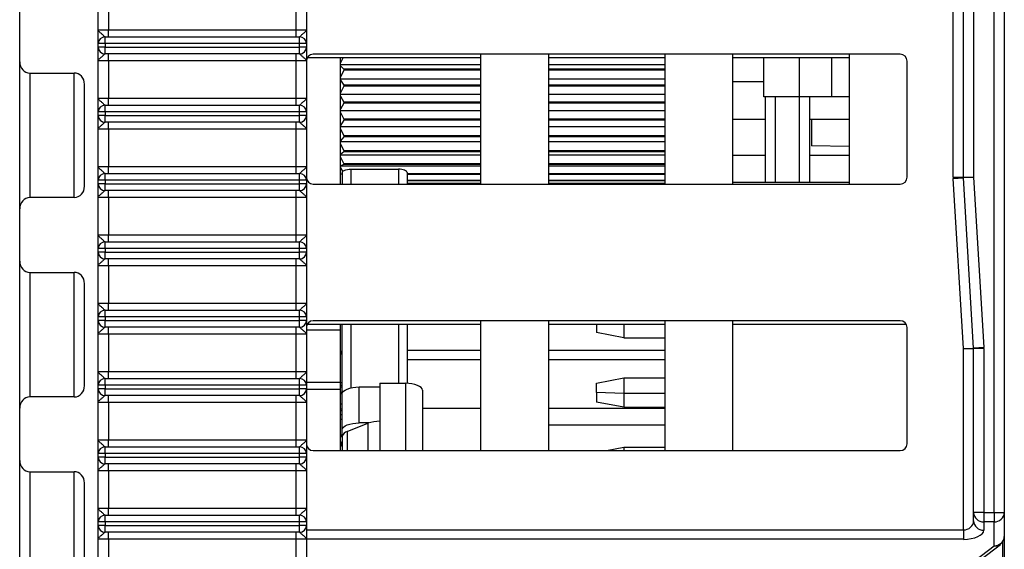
# Model space of a CAD drawing. Header units: millimetres. Extents: x 0 to 594, y 0 to 420.
# Tile 42 of 94: x 193 to 222, y 324 to 340. Entities that reach past the tile are written whole.
import ezdxf

# ---------------------------------------------------------------- set-up
doc = ezdxf.new("R2010")
doc.units = ezdxf.units.MM

msp = doc.modelspace()

# ---------------------------------------------------------------- linework, layer by layer
at = {"color": 7, "linetype": 'Continuous', "lineweight": 25}
for p, q in [((221.985, 325.122), (221.985, 392.484)), ((222.285, 392.484), (222.285, 325.122)), ((220.785, 334.936), (220.785, 382.775)), ((221.085, 334.936), (221.085, 382.775)), ((221.385, 382.775), (221.385, 334.936)), ((195.735, 339.244), (195.735, 340.344)), ((196.035, 340.344), (196.035, 339.244)), ((201.535, 339.244), (201.535, 340.344)), ((201.835, 340.344), (201.835, 339.244)), ((193.435, 338.313), (193.435, 339.845)), ((195.735, 339.244), (196.035, 339.244)), ((195.935, 338.844), (195.935, 339.044)), ((195.935, 339.044), (201.635, 339.044)), ((196.035, 339.044), (196.035, 339.244)), ((196.035, 339.244), (201.535, 339.244)), ((201.535, 339.044), (201.535, 339.244)), ((201.535, 339.244), (201.835, 339.244)), ((201.635, 338.844), (201.635, 339.044)), ((195.735, 338.744), (195.735, 338.844)), ((195.935, 338.844), (195.735, 338.844)), ((195.935, 338.744), (195.735, 338.744)), ((195.935, 338.844), (195.935, 338.744)), ((201.635, 338.844), (195.935, 338.844)), ((195.935, 338.544), (195.935, 338.744)), ((195.935, 338.744), (201.635, 338.744)), ((201.835, 338.844), (201.635, 338.844)), ((201.635, 338.744), (201.635, 338.844)), ((201.635, 338.544), (201.635, 338.744)), ((201.835, 338.744), (201.635, 338.744)), ((201.835, 338.844), (201.835, 338.744)), ((201.635, 338.544), (195.935, 338.544)), ((196.035, 338.344), (196.035, 338.544)), ((201.535, 338.344), (201.535, 338.544)), ((201.862, 338.434), (206.935, 338.434)), ((219.235, 338.534), (202.035, 338.534)), ((202.911, 338.434), (202.835, 338.279)), ((202.835, 334.734), (202.835, 338.434)), ((206.935, 338.534), (206.935, 334.734)), ((208.935, 334.734), (208.935, 338.534)), ((208.935, 338.434), (212.335, 338.434)), ((212.335, 338.534), (212.335, 334.734)), ((214.335, 334.734), (214.335, 338.534)), ((214.335, 338.434), (217.735, 338.434)), ((215.235, 337.291), (215.235, 338.434)), ((216.283, 337.291), (216.283, 338.434)), ((217.235, 337.291), (217.235, 338.434)), ((217.735, 338.534), (217.735, 334.734)), ((193.435, 334.011), (193.435, 338.313)), ((196.035, 338.344), (195.735, 338.344)), ((195.735, 337.244), (195.735, 338.344)), ((201.535, 338.344), (196.035, 338.344)), ((196.035, 338.344), (196.035, 337.244)), ((201.835, 338.344), (201.535, 338.344)), ((201.535, 337.244), (201.535, 338.344)), ((201.835, 338.344), (201.835, 337.244)), ((206.935, 338.225), (202.835, 338.225)), ((202.835, 338.198), (202.935, 338.095)), ((212.335, 338.225), (208.935, 338.225)), ((219.435, 334.934), (219.435, 338.334)), ((193.735, 337.984), (195.035, 337.984)), ((193.735, 337.984), (193.735, 334.339)), ((195.035, 334.339), (195.035, 337.984)), ((202.935, 338.071), (202.835, 337.863)), ((202.935, 338.095), (202.935, 338.071)), ((206.935, 338.095), (202.935, 338.095)), ((206.935, 338.071), (202.935, 338.071)), ((212.335, 338.095), (208.935, 338.095)), ((212.335, 338.071), (208.935, 338.071)), ((195.335, 334.668), (195.335, 337.656)), ((206.935, 337.808), (202.835, 337.808)), ((202.835, 337.771), (202.935, 337.631)), ((202.935, 337.604), (202.835, 337.403)), ((202.935, 337.631), (202.935, 337.604)), ((206.935, 337.631), (202.935, 337.631)), ((206.935, 337.604), (202.935, 337.604)), ((212.335, 337.808), (208.935, 337.808)), ((212.335, 337.631), (208.935, 337.631)), ((212.335, 337.604), (208.935, 337.604)), ((215.235, 337.727), (214.335, 337.727)), ((206.935, 337.351), (202.835, 337.351)), ((202.835, 337.306), (202.935, 337.135)), ((212.335, 337.351), (208.935, 337.351)), ((217.235, 337.291), (215.235, 337.291)), ((215.285, 334.792), (215.285, 337.291)), ((215.585, 334.792), (215.585, 337.291)), ((216.285, 334.792), (216.285, 337.291)), ((216.585, 334.792), (216.585, 337.291)), ((217.735, 337.291), (217.235, 337.291)), ((195.735, 337.244), (196.035, 337.244)), ((195.935, 336.844), (195.935, 337.044)), ((195.935, 337.044), (201.635, 337.044)), ((196.035, 337.044), (196.035, 337.244)), ((196.035, 337.244), (201.535, 337.244)), ((201.535, 337.044), (201.535, 337.244)), ((201.535, 337.244), (201.835, 337.244)), ((201.635, 336.844), (201.635, 337.044)), ((202.935, 337.107), (202.835, 336.923)), ((202.935, 337.135), (202.935, 337.107)), ((206.935, 337.135), (202.935, 337.135)), ((206.935, 337.107), (202.935, 337.107)), ((212.335, 337.135), (208.935, 337.135)), ((212.335, 337.107), (208.935, 337.107)), ((195.935, 336.844), (195.735, 336.844)), ((195.735, 336.744), (195.735, 336.844)), ((195.935, 336.744), (195.735, 336.744)), ((195.935, 336.844), (195.935, 336.744)), ((201.635, 336.844), (195.935, 336.844)), ((195.935, 336.744), (201.635, 336.744)), ((195.935, 336.544), (195.935, 336.744)), ((201.635, 336.744), (201.635, 336.844)), ((201.835, 336.844), (201.635, 336.844)), ((201.635, 336.544), (201.635, 336.744)), ((201.835, 336.744), (201.635, 336.744)), ((201.835, 336.844), (201.835, 336.744)), ((206.935, 336.875), (202.835, 336.875)), ((202.835, 336.825), (202.935, 336.631)), ((212.335, 336.875), (208.935, 336.875)), ((201.635, 336.544), (195.935, 336.544)), ((196.035, 336.344), (196.035, 336.544)), ((201.535, 336.344), (201.535, 336.544)), ((202.935, 336.604), (202.835, 336.447)), ((206.935, 336.406), (202.835, 336.406)), ((202.935, 336.631), (202.935, 336.604)), ((206.935, 336.631), (202.935, 336.631)), ((206.935, 336.604), (202.935, 336.604)), ((212.335, 336.631), (208.935, 336.631)), ((212.335, 336.604), (208.935, 336.604)), ((212.335, 336.406), (208.935, 336.406)), ((214.335, 336.634), (215.285, 336.634)), ((216.585, 336.634), (217.735, 336.634)), ((216.635, 336.634), (216.635, 335.85)), ((196.035, 336.344), (195.735, 336.344)), ((195.735, 335.244), (195.735, 336.344)), ((201.535, 336.344), (196.035, 336.344)), ((196.035, 336.344), (196.035, 335.244)), ((201.835, 336.344), (201.535, 336.344)), ((201.535, 335.244), (201.535, 336.344)), ((201.835, 336.344), (201.835, 335.244)), ((202.835, 336.352), (202.935, 336.146)), ((202.935, 336.121), (202.835, 335.998)), ((202.935, 336.146), (202.935, 336.121)), ((206.935, 336.146), (202.935, 336.146)), ((206.935, 336.121), (202.935, 336.121)), ((212.335, 336.146), (208.935, 336.146)), ((212.335, 336.121), (208.935, 336.121)), ((206.935, 335.966), (202.835, 335.966)), ((202.835, 335.911), (202.935, 335.704)), ((212.335, 335.966), (208.935, 335.966)), ((217.735, 335.829), (216.635, 335.85)), ((202.935, 335.681), (202.835, 335.599)), ((206.935, 335.577), (202.835, 335.577)), ((206.935, 335.704), (202.935, 335.704)), ((202.935, 335.704), (202.935, 335.681)), ((206.935, 335.681), (202.935, 335.681)), ((212.335, 335.704), (208.935, 335.704)), ((212.335, 335.681), (208.935, 335.681)), ((212.335, 335.577), (208.935, 335.577)), ((214.335, 335.584), (215.285, 335.584)), ((216.585, 335.584), (217.735, 335.584)), ((195.735, 335.244), (196.035, 335.244)), ((196.035, 335.044), (196.035, 335.244)), ((196.035, 335.244), (201.535, 335.244)), ((201.535, 335.044), (201.535, 335.244)), ((201.535, 335.244), (201.835, 335.244)), ((202.835, 335.525), (202.935, 335.326)), ((202.935, 335.307), (202.835, 335.27)), ((206.935, 335.26), (202.835, 335.26)), ((206.935, 335.326), (202.935, 335.326)), ((202.935, 335.326), (202.935, 335.307)), ((206.935, 335.307), (202.935, 335.307)), ((212.335, 335.326), (208.935, 335.326)), ((212.335, 335.307), (208.935, 335.307)), ((212.335, 335.26), (208.935, 335.26)), ((195.935, 334.844), (195.935, 335.044)), ((195.935, 335.044), (201.635, 335.044)), ((201.635, 334.844), (201.635, 335.044)), ((202.835, 335.213), (202.899, 335.097)), ((202.835, 335.03), (202.885, 335.03)), ((202.885, 335.069), (202.885, 334.734)), ((203.135, 335.17), (204.535, 335.17)), ((203.135, 335.17), (203.135, 334.734)), ((204.535, 335.17), (204.535, 334.734)), ((204.785, 335.069), (204.785, 334.734)), ((206.935, 335.032), (204.785, 335.032)), ((206.935, 335.018), (204.785, 335.018)), ((212.335, 335.032), (208.935, 335.032)), ((212.335, 335.018), (208.935, 335.018)), ((195.735, 334.744), (195.735, 334.844)), ((195.935, 334.844), (195.735, 334.844)), ((195.935, 334.744), (195.735, 334.744)), ((195.935, 334.844), (195.935, 334.744)), ((201.635, 334.844), (195.935, 334.844)), ((195.935, 334.544), (195.935, 334.744)), ((195.935, 334.744), (201.635, 334.744)), ((201.835, 334.844), (201.635, 334.844)), ((201.635, 334.744), (201.635, 334.844)), ((201.635, 334.544), (201.635, 334.744)), ((201.835, 334.744), (201.635, 334.744)), ((201.835, 334.844), (201.835, 334.744)), ((202.035, 334.734), (219.235, 334.734)), ((206.935, 334.836), (204.785, 334.836)), ((206.935, 334.828), (204.785, 334.828)), ((206.935, 334.748), (204.785, 334.748)), ((206.935, 334.747), (204.785, 334.747)), ((212.335, 334.836), (208.935, 334.836)), ((212.335, 334.828), (208.935, 334.828)), ((212.335, 334.748), (208.935, 334.748)), ((212.335, 334.747), (208.935, 334.747)), ((214.335, 334.792), (217.735, 334.792)), ((220.785, 334.936), (221.085, 334.936)), ((220.786, 334.9), (221.086, 334.918)), ((221.085, 329.918), (220.786, 334.9)), ((221.085, 334.936), (221.385, 334.936)), ((221.385, 334.936), (221.086, 334.918)), ((221.385, 329.936), (221.086, 334.918)), ((221.385, 334.936), (221.684, 329.954)), ((201.635, 334.544), (195.935, 334.544)), ((196.035, 334.344), (196.035, 334.544)), ((201.535, 334.344), (201.535, 334.544)), ((195.035, 334.339), (193.735, 334.339)), ((196.035, 334.344), (195.735, 334.344)), ((195.735, 333.244), (195.735, 334.344)), ((201.535, 334.344), (196.035, 334.344)), ((196.035, 334.344), (196.035, 333.244)), ((201.835, 334.344), (201.535, 334.344)), ((201.535, 333.244), (201.535, 334.344)), ((201.835, 334.344), (201.835, 333.244)), ((193.435, 332.478), (193.435, 334.011)), ((195.735, 333.244), (196.035, 333.244)), ((196.035, 333.044), (196.035, 333.244)), ((196.035, 333.244), (201.535, 333.244)), ((201.535, 333.044), (201.535, 333.244)), ((201.535, 333.244), (201.835, 333.244)), ((195.935, 332.844), (195.935, 333.044)), ((195.935, 333.044), (201.635, 333.044)), ((201.635, 332.844), (201.635, 333.044)), ((195.935, 332.844), (195.735, 332.844)), ((195.735, 332.744), (195.735, 332.844)), ((195.935, 332.744), (195.735, 332.744)), ((195.935, 332.844), (195.935, 332.744)), ((201.635, 332.844), (195.935, 332.844)), ((195.935, 332.744), (201.635, 332.744)), ((195.935, 332.544), (195.935, 332.744)), ((201.635, 332.744), (201.635, 332.844)), ((201.835, 332.844), (201.635, 332.844)), ((201.835, 332.744), (201.635, 332.744)), ((201.635, 332.544), (201.635, 332.744)), ((201.835, 332.844), (201.835, 332.744)), ((193.435, 328.177), (193.435, 332.478)), ((201.635, 332.544), (195.935, 332.544)), ((196.035, 332.344), (196.035, 332.544)), ((201.535, 332.344), (201.535, 332.544)), ((193.735, 332.15), (195.035, 332.15)), ((193.735, 332.15), (193.735, 328.505)), ((195.035, 328.505), (195.035, 332.15)), ((196.035, 332.344), (195.735, 332.344)), ((195.735, 331.244), (195.735, 332.344)), ((201.535, 332.344), (196.035, 332.344)), ((196.035, 332.344), (196.035, 331.244)), ((201.835, 332.344), (201.535, 332.344)), ((201.535, 331.244), (201.535, 332.344)), ((201.835, 332.344), (201.835, 331.244)), ((195.335, 328.833), (195.335, 331.822)), ((195.735, 331.244), (196.035, 331.244)), ((196.035, 331.044), (196.035, 331.244)), ((196.035, 331.244), (201.535, 331.244)), ((201.535, 331.044), (201.535, 331.244)), ((201.535, 331.244), (201.835, 331.244)), ((195.935, 330.844), (195.935, 331.044)), ((195.935, 331.044), (201.635, 331.044)), ((201.635, 330.844), (201.635, 331.044)), ((195.935, 330.844), (195.735, 330.844)), ((195.735, 330.744), (195.735, 330.844)), ((195.935, 330.744), (195.735, 330.744)), ((195.935, 330.844), (195.935, 330.744)), ((201.635, 330.844), (195.935, 330.844)), ((195.935, 330.744), (201.635, 330.744)), ((195.935, 330.544), (195.935, 330.744)), ((201.635, 330.744), (201.635, 330.844)), ((201.835, 330.844), (201.635, 330.844)), ((201.835, 330.744), (201.635, 330.744)), ((201.635, 330.544), (201.635, 330.744)), ((201.835, 330.844), (201.835, 330.744)), ((201.862, 330.634), (206.935, 330.634)), ((219.235, 330.734), (202.035, 330.734)), ((202.835, 330.468), (202.835, 330.634)), ((202.885, 328.591), (202.885, 330.634)), ((203.135, 330.634), (203.135, 328.767)), ((204.535, 330.634), (204.535, 328.902)), ((204.785, 330.634), (204.785, 328.901)), ((206.935, 330.734), (206.935, 326.934)), ((208.935, 326.934), (208.935, 330.734)), ((208.935, 330.634), (212.335, 330.634)), ((210.335, 330.634), (210.335, 330.386)), ((211.135, 330.634), (211.135, 330.234)), ((212.335, 330.734), (212.335, 326.934)), ((214.335, 326.934), (214.335, 330.734)), ((214.335, 330.634), (219.409, 330.634)), ((196.035, 330.344), (195.735, 330.344)), ((195.735, 329.244), (195.735, 330.344)), ((201.635, 330.544), (195.935, 330.544)), ((196.035, 330.344), (196.035, 330.544)), ((201.535, 330.344), (196.035, 330.344)), ((196.035, 330.344), (196.035, 329.244)), ((201.535, 330.344), (201.535, 330.544)), ((201.835, 330.344), (201.535, 330.344)), ((201.535, 329.244), (201.535, 330.344)), ((201.835, 330.468), (202.835, 330.468)), ((201.835, 330.344), (201.835, 329.244)), ((202.835, 328.932), (202.835, 330.468)), ((211.135, 330.234), (210.335, 330.386)), ((219.435, 327.134), (219.435, 330.534)), ((211.135, 330.234), (212.335, 330.234)), ((202.885, 329.834), (202.835, 329.834)), ((202.885, 329.79), (202.835, 329.79)), ((206.935, 329.861), (204.785, 329.861)), ((212.335, 329.861), (208.935, 329.861)), ((221.085, 329.918), (221.385, 329.936)), ((221.085, 329.918), (221.385, 329.918)), ((221.085, 324.61), (221.085, 329.918)), ((221.684, 329.954), (221.385, 329.936)), ((221.385, 325.122), (221.385, 329.918)), ((221.685, 329.918), (221.385, 329.918)), ((221.685, 329.918), (221.685, 325.122)), ((202.885, 329.751), (202.835, 329.751)), ((206.935, 329.587), (204.785, 329.587)), ((212.335, 329.587), (208.935, 329.587)), ((195.735, 329.244), (196.035, 329.244)), ((196.035, 329.044), (196.035, 329.244)), ((196.035, 329.244), (201.535, 329.244)), ((201.535, 329.044), (201.535, 329.244)), ((201.535, 329.244), (201.835, 329.244)), ((195.935, 328.844), (195.935, 329.044)), ((195.935, 329.044), (201.635, 329.044)), ((201.635, 328.844), (201.635, 329.044)), ((201.835, 328.932), (202.835, 328.932)), ((202.835, 328.728), (202.835, 328.932)), ((202.835, 328.929), (202.885, 328.929)), ((203.988, 328.902), (203.988, 327.792)), ((203.988, 328.902), (204.735, 328.902)), ((204.735, 328.902), (204.735, 326.934)), ((210.335, 328.911), (211.135, 329.064)), ((210.335, 328.637), (210.335, 328.911)), ((211.135, 329.064), (211.135, 328.607)), ((211.135, 329.064), (212.335, 329.064)), ((195.935, 328.844), (195.735, 328.844)), ((195.735, 328.744), (195.735, 328.844)), ((195.935, 328.744), (195.735, 328.744)), ((201.635, 328.844), (195.935, 328.844)), ((195.935, 328.844), (195.935, 328.744)), ((195.935, 328.544), (195.935, 328.744)), ((195.935, 328.744), (201.635, 328.744)), ((201.635, 328.744), (201.635, 328.844)), ((201.835, 328.844), (201.635, 328.844)), ((201.835, 328.744), (201.635, 328.744)), ((201.635, 328.544), (201.635, 328.744)), ((201.835, 328.844), (201.835, 328.744)), ((201.835, 328.728), (202.835, 328.728)), ((202.835, 328.847), (202.885, 328.847)), ((202.885, 328.838), (202.835, 328.838)), ((202.885, 328.794), (202.835, 328.794)), ((202.835, 326.934), (202.835, 328.728)), ((202.885, 328.638), (202.835, 328.638)), ((203.385, 327.744), (203.385, 328.795)), ((203.385, 328.795), (203.988, 328.795)), ((205.235, 328.699), (205.235, 326.934)), ((210.335, 328.637), (210.335, 328.353)), ((211.135, 328.607), (210.335, 328.637)), ((212.335, 328.607), (211.135, 328.607)), ((211.135, 328.607), (211.135, 328.2)), ((195.035, 328.505), (193.735, 328.505)), ((196.035, 328.344), (195.735, 328.344)), ((195.735, 327.244), (195.735, 328.344)), ((201.635, 328.544), (195.935, 328.544)), ((196.035, 328.344), (196.035, 328.544)), ((201.535, 328.344), (196.035, 328.344)), ((196.035, 328.344), (196.035, 327.244)), ((201.535, 328.344), (201.535, 328.544)), ((201.835, 328.344), (201.535, 328.344)), ((201.535, 327.244), (201.535, 328.344)), ((201.835, 328.344), (201.835, 327.244)), ((202.885, 328.595), (202.835, 328.595)), ((202.885, 327.541), (202.885, 328.591)), ((211.135, 328.2), (210.335, 328.353)), ((193.435, 326.644), (193.435, 328.177)), ((202.885, 328.296), (202.835, 328.296)), ((202.885, 328.143), (202.835, 328.143)), ((202.885, 328.1), (202.835, 328.1)), ((206.935, 328.17), (205.235, 328.17)), ((212.335, 328.17), (208.935, 328.17)), ((211.135, 328.2), (212.335, 328.2)), ((202.885, 327.977), (202.835, 327.977)), ((202.885, 327.842), (202.835, 327.842)), ((203.667, 327.744), (203.385, 327.744)), ((203.988, 327.792), (203.988, 326.934)), ((202.885, 327.346), (202.885, 327.541)), ((203.034, 327.49), (203.636, 327.733)), ((203.034, 327.49), (203.034, 326.934)), ((203.636, 327.733), (203.636, 326.934)), ((208.935, 327.684), (212.335, 327.684)), ((195.735, 327.244), (196.035, 327.244)), ((196.035, 327.044), (196.035, 327.244)), ((196.035, 327.244), (201.535, 327.244)), ((201.535, 327.044), (201.535, 327.244)), ((201.535, 327.244), (201.835, 327.244)), ((202.835, 327.392), (202.885, 327.392)), ((202.871, 327.332), (202.871, 327.392)), ((202.885, 327.323), (202.871, 327.332)), ((202.871, 327.068), (202.871, 327.17)), ((202.885, 327.16), (202.871, 327.17)), ((202.885, 327.346), (202.885, 326.934)), ((195.935, 326.844), (195.935, 327.044)), ((195.935, 327.044), (201.635, 327.044)), ((201.635, 326.844), (201.635, 327.044)), ((202.035, 326.934), (219.235, 326.934)), ((202.885, 327.058), (202.871, 327.068)), ((210.63, 326.934), (211.135, 327.03)), ((211.135, 327.03), (211.135, 326.934)), ((211.135, 327.03), (212.335, 327.03)), ((193.435, 322.342), (193.435, 326.644)), ((195.735, 326.744), (195.735, 326.844)), ((195.935, 326.844), (195.735, 326.844)), ((195.935, 326.744), (195.735, 326.744)), ((195.935, 326.844), (195.935, 326.744)), ((201.635, 326.844), (195.935, 326.844)), ((195.935, 326.744), (201.635, 326.744)), ((195.935, 326.544), (195.935, 326.744)), ((201.635, 326.744), (201.635, 326.844)), ((201.835, 326.844), (201.635, 326.844)), ((201.835, 326.744), (201.635, 326.744)), ((201.635, 326.544), (201.635, 326.744)), ((201.835, 326.844), (201.835, 326.744)), ((193.735, 326.316), (195.035, 326.316)), ((193.735, 326.316), (193.735, 322.67)), ((195.035, 322.67), (195.035, 326.316)), ((196.035, 326.344), (195.735, 326.344)), ((195.735, 325.244), (195.735, 326.344)), ((201.635, 326.544), (195.935, 326.544)), ((196.035, 326.344), (196.035, 326.544)), ((201.535, 326.344), (196.035, 326.344)), ((196.035, 326.344), (196.035, 325.244)), ((201.535, 326.344), (201.535, 326.544)), ((201.835, 326.344), (201.535, 326.344)), ((201.535, 325.244), (201.535, 326.344)), ((201.835, 326.344), (201.835, 325.244)), ((195.335, 322.999), (195.335, 325.987)), ((195.735, 325.244), (196.035, 325.244)), ((196.035, 325.044), (196.035, 325.244)), ((196.035, 325.244), (201.535, 325.244)), ((201.535, 325.044), (201.535, 325.244)), ((201.535, 325.244), (201.835, 325.244)), ((195.935, 324.844), (195.935, 325.044)), ((195.935, 325.044), (201.635, 325.044)), ((201.635, 324.844), (201.635, 325.044)), ((221.685, 325.122), (221.385, 325.122)), ((221.385, 324.877), (221.385, 325.122)), ((221.685, 325.122), (221.985, 325.122)), ((221.685, 325.122), (221.685, 324.848)), ((221.985, 325.122), (222.285, 325.122)), ((221.985, 325.122), (221.985, 324.848)), ((222.285, 325.122), (222.285, 324.423)), ((195.935, 324.844), (195.735, 324.844)), ((195.735, 324.744), (195.735, 324.844)), ((195.935, 324.744), (195.735, 324.744)), ((195.935, 324.844), (195.935, 324.744)), ((201.635, 324.844), (195.935, 324.844)), ((195.935, 324.744), (201.635, 324.744)), ((195.935, 324.544), (195.935, 324.744)), ((201.635, 324.744), (201.635, 324.844)), ((201.835, 324.844), (201.635, 324.844)), ((201.635, 324.544), (201.635, 324.744)), ((201.835, 324.744), (201.635, 324.744)), ((201.835, 324.844), (201.835, 324.744)), ((201.835, 324.61), (221.085, 324.61)), ((221.085, 324.61), (221.085, 324.336)), ((221.985, 324.848), (221.685, 324.848)), ((221.685, 324.848), (221.685, 324.603)), ((221.985, 324.149), (221.985, 324.848)), ((196.035, 324.344), (195.735, 324.344)), ((195.735, 323.244), (195.735, 324.344)), ((201.635, 324.544), (195.935, 324.544)), ((196.035, 324.344), (196.035, 324.544)), ((201.535, 324.344), (196.035, 324.344)), ((196.035, 324.344), (196.035, 323.244)), ((201.535, 324.344), (201.535, 324.544)), ((201.835, 324.344), (201.535, 324.344)), ((201.535, 323.244), (201.535, 324.344)), ((201.835, 324.344), (201.835, 323.244)), ((221.085, 324.336), (201.835, 324.336)), ((222.285, 324.423), (222.285, 316)), ((221.416, 323.71), (221.985, 324.149)), ((221.599, 323.747), (222.169, 324.186)), ((222.245, 316), (222.245, 324.273))]:
    msp.add_line(p, q, dxfattribs=at)
at = {"color": 7, "linetype": 'Continuous', "lineweight": 25, "flags": 128}
for points in [[(202.885, 335.069), (202.89, 335.088), (202.904, 335.108), (202.927, 335.125), (202.959, 335.141), (202.996, 335.153), (203.04, 335.163), (203.087, 335.168), (203.135, 335.17)], [(204.785, 335.069), (204.781, 335.088), (204.766, 335.108), (204.743, 335.125), (204.712, 335.141), (204.674, 335.153), (204.631, 335.163), (204.584, 335.168), (204.535, 335.17)], [(205.235, 328.699), (205.226, 328.739), (205.197, 328.777), (205.151, 328.812), (205.089, 328.843), (205.013, 328.868), (204.927, 328.887), (204.833, 328.899), (204.735, 328.902)], [(202.885, 328.591), (202.895, 328.631), (202.923, 328.669), (202.97, 328.704), (203.032, 328.735), (203.108, 328.76), (203.194, 328.779), (203.288, 328.791), (203.385, 328.795)], [(202.885, 327.541), (202.895, 327.58), (202.923, 327.619), (202.97, 327.654), (203.032, 327.684), (203.108, 327.71), (203.194, 327.729), (203.288, 327.74), (203.385, 327.744)]]:
    msp.add_lwpolyline(points, dxfattribs=at)
at = {"color": 7, "linetype": 'Continuous', "lineweight": 25}
for centre, radius, start, end in [((195.935, 338.844), 0.2, 90, 180), ((201.635, 338.844), 0.2, 0, 90), ((195.935, 338.744), 0.2, 180, 270), ((201.635, 338.744), 0.2, 270, 0), ((202.035, 338.334), 0.2, 90, 180), ((219.235, 338.334), 0.2, 0, 90), ((195.935, 336.844), 0.2, 90, 180), ((201.635, 336.844), 0.2, 0, 90), ((195.935, 336.744), 0.2, 180, 270), ((201.635, 336.744), 0.2, 270, 0), ((195.935, 334.844), 0.2, 90, 180), ((201.635, 334.844), 0.2, 0, 90), ((195.935, 334.744), 0.2, 180, 270), ((201.635, 334.744), 0.2, 270, 0), ((202.035, 334.934), 0.2, 180, 270), ((219.235, 334.934), 0.2, 270, 0), ((221.385, 334.936), 0.6, 180, 183.4336), ((221.385, 334.936), 0.3, 180, 183.4336), ((195.935, 332.844), 0.2, 90, 180), ((201.635, 332.844), 0.2, 0, 90), ((195.935, 332.744), 0.2, 180, 270), ((201.635, 332.744), 0.2, 270, 0), ((195.935, 330.844), 0.2, 90, 180), ((201.635, 330.844), 0.2, 0, 90), ((195.935, 330.744), 0.2, 180, 270), ((201.635, 330.744), 0.2, 270, 0), ((202.035, 330.534), 0.2, 90, 180), ((219.235, 330.534), 0.2, 0, 90), ((221.085, 329.918), 0.3, 0, 3.4336), ((221.085, 329.918), 0.6, 0, 3.4336), ((195.935, 328.844), 0.2, 90, 180), ((201.635, 328.844), 0.2, 0, 90), ((195.935, 328.744), 0.2, 180, 270), ((201.635, 328.744), 0.2, 270, 0), ((203.97, 326.816), 0.975, 88.9609, 110.0222), ((203.074, 327.301), 0.194, 101.9896, 166.5308), ((202.976, 327.497), 0.195, 224.0621, 237.4632), ((202.976, 327.334), 0.195, 224.0621, 237.4632), ((195.935, 326.844), 0.2, 90, 180), ((201.635, 326.844), 0.2, 0, 90), ((202.035, 327.134), 0.2, 180, 270), ((202.976, 327.232), 0.195, 224.0621, 237.4632), ((219.235, 327.134), 0.2, 270, 0), ((195.935, 326.744), 0.2, 180, 270), ((201.635, 326.744), 0.2, 270, 0), ((195.935, 324.844), 0.2, 90, 180), ((201.635, 324.844), 0.2, 0, 90), ((221.673, 325.136), 0.288, 182.7038, 272.4699), ((221.673, 324.891), 0.288, 182.7038, 272.4699), ((221.998, 325.136), 0.288, 267.5301, 357.2962), ((195.935, 324.744), 0.2, 180, 270), ((201.635, 324.744), 0.2, 270, 0), ((221.998, 324.437), 0.288, 267.5301, 357.2962), ((221.985, 324.423), 0.3, 307.6379, 0), ((222.038, 324.362), 0.219, 255.9971, 306.5372)]:
    msp.add_arc(centre, radius, start, end, dxfattribs=at)
for centre, major_axis, ratio, start_param, end_param in [((193.735, 338.313), (0, -0.328), 0.913545, 4.712389, 6.283185), ((195.035, 337.656), (0, -0.328), 0.913545, 1.570796, 3.141593), ((195.035, 334.668), (0, 0.328), 0.913545, 3.141593, 4.712389), ((193.735, 334.011), (0, 0.328), 0.913545, 0, 1.570796), ((193.735, 332.478), (0, -0.328), 0.913545, 4.712389, 6.283185), ((195.035, 331.822), (0, -0.328), 0.913545, 1.570796, 3.141593), ((195.035, 328.833), (0, 0.328), 0.913545, 3.141593, 4.712389), ((193.735, 328.177), (0, 0.328), 0.913545, 0, 1.570796), ((193.735, 326.644), (0, -0.328), 0.913545, 4.712389, 6.283185), ((195.035, 325.987), (0, -0.328), 0.913545, 1.570796, 3.141593), ((221.085, 324.877), (0.3, 0), 0.890457, 4.712389, 6.283185), ((221.085, 324.603), (0.6, 0), 0.445229, 4.712389, 6.283185)]:
    msp.add_ellipse(centre, major_axis=major_axis, ratio=ratio, start_param=start_param, end_param=end_param, dxfattribs=at)
for points, knots in [([(195.935, 339.044), (195.93, 339.046), (195.92, 339.051), (195.886, 339.089), (195.828, 339.141), (195.773, 339.183), (195.742, 339.216), (195.735, 339.234), (195.735, 339.244), (195.735, 339.244)], [0, 0, 0, 0, 0.119909, 0.270833, 0.477126, 0.702544, 0.841121, 0.993552, 1, 1, 1, 1]), ([(195.735, 338.844), (195.735, 338.848), (195.735, 338.856), (195.735, 338.922), (195.735, 339.02), (195.735, 339.114), (195.735, 339.185), (195.735, 339.223), (195.735, 339.243), (195.735, 339.244)], [0, 0, 0, 0, 0.1888393, 0.4015708, 0.6291233, 0.810197, 0.9020586, 0.9940254, 1, 1, 1, 1]), ([(201.835, 339.244), (201.835, 339.244), (201.835, 339.234), (201.828, 339.216), (201.797, 339.183), (201.742, 339.141), (201.684, 339.089), (201.651, 339.051), (201.64, 339.046), (201.635, 339.044)], [0, 0, 0, 0, 0.006448, 0.158879, 0.297456, 0.522874, 0.729167, 0.880091, 1, 1, 1, 1]), ([(201.835, 339.244), (201.835, 339.243), (201.835, 339.223), (201.835, 339.185), (201.835, 339.114), (201.835, 339.02), (201.835, 338.922), (201.835, 338.856), (201.835, 338.848), (201.835, 338.844)], [0, 0, 0, 0, 0.005975, 0.097941, 0.189803, 0.370877, 0.598429, 0.811161, 1, 1, 1, 1]), ([(195.735, 338.344), (195.735, 338.345), (195.735, 338.365), (195.735, 338.403), (195.735, 338.474), (195.735, 338.568), (195.735, 338.666), (195.735, 338.732), (195.735, 338.74), (195.735, 338.744)], [0, 0, 0, 0, 0.0059746, 0.0979414, 0.189803, 0.3708767, 0.5984292, 0.8111607, 1, 1, 1, 1]), ([(201.835, 338.744), (201.835, 338.74), (201.835, 338.732), (201.835, 338.666), (201.835, 338.568), (201.835, 338.474), (201.835, 338.403), (201.835, 338.365), (201.835, 338.345), (201.835, 338.344)], [0, 0, 0, 0, 0.188839, 0.401571, 0.629123, 0.810197, 0.902059, 0.994025, 1, 1, 1, 1]), ([(195.935, 338.544), (195.93, 338.542), (195.92, 338.537), (195.886, 338.499), (195.828, 338.447), (195.773, 338.405), (195.742, 338.372), (195.735, 338.354), (195.735, 338.345), (195.735, 338.344)], [0, 0, 0, 0, 0.119909, 0.270833, 0.477126, 0.702544, 0.841121, 0.993552, 1, 1, 1, 1]), ([(201.835, 338.344), (201.835, 338.345), (201.835, 338.354), (201.828, 338.372), (201.797, 338.405), (201.742, 338.447), (201.684, 338.499), (201.651, 338.537), (201.64, 338.542), (201.635, 338.544)], [0, 0, 0, 0, 0.006448, 0.158879, 0.297456, 0.522874, 0.729167, 0.880091, 1, 1, 1, 1]), ([(195.935, 337.044), (195.93, 337.046), (195.92, 337.051), (195.886, 337.089), (195.828, 337.141), (195.773, 337.183), (195.742, 337.216), (195.735, 337.234), (195.735, 337.244), (195.735, 337.244)], [0, 0, 0, 0, 0.119909, 0.270833, 0.477126, 0.702544, 0.841121, 0.993552, 1, 1, 1, 1]), ([(195.735, 336.844), (195.735, 336.848), (195.735, 336.856), (195.735, 336.922), (195.735, 337.02), (195.735, 337.114), (195.735, 337.185), (195.735, 337.223), (195.735, 337.243), (195.735, 337.244)], [0, 0, 0, 0, 0.1888393, 0.4015708, 0.6291233, 0.810197, 0.9020586, 0.9940254, 1, 1, 1, 1]), ([(201.835, 337.244), (201.835, 337.244), (201.835, 337.234), (201.828, 337.216), (201.797, 337.183), (201.742, 337.141), (201.684, 337.089), (201.651, 337.051), (201.64, 337.046), (201.635, 337.044)], [0, 0, 0, 0, 0.006448, 0.158879, 0.297456, 0.522874, 0.729167, 0.880091, 1, 1, 1, 1]), ([(201.835, 337.244), (201.835, 337.243), (201.835, 337.223), (201.835, 337.185), (201.835, 337.114), (201.835, 337.02), (201.835, 336.922), (201.835, 336.856), (201.835, 336.848), (201.835, 336.844)], [0, 0, 0, 0, 0.005975, 0.097941, 0.189803, 0.370877, 0.598429, 0.811161, 1, 1, 1, 1]), ([(195.735, 336.344), (195.735, 336.345), (195.735, 336.365), (195.735, 336.403), (195.735, 336.474), (195.735, 336.568), (195.735, 336.666), (195.735, 336.732), (195.735, 336.74), (195.735, 336.744)], [0, 0, 0, 0, 0.0059746, 0.0979414, 0.189803, 0.3708767, 0.5984292, 0.8111607, 1, 1, 1, 1]), ([(201.835, 336.744), (201.835, 336.74), (201.835, 336.732), (201.835, 336.666), (201.835, 336.568), (201.835, 336.474), (201.835, 336.403), (201.835, 336.365), (201.835, 336.345), (201.835, 336.344)], [0, 0, 0, 0, 0.188839, 0.401571, 0.629123, 0.810197, 0.902059, 0.994025, 1, 1, 1, 1]), ([(195.935, 336.544), (195.93, 336.542), (195.92, 336.537), (195.886, 336.499), (195.828, 336.447), (195.773, 336.405), (195.742, 336.372), (195.735, 336.354), (195.735, 336.345), (195.735, 336.344)], [0, 0, 0, 0, 0.119909, 0.270833, 0.477126, 0.702544, 0.841121, 0.993552, 1, 1, 1, 1]), ([(201.835, 336.344), (201.835, 336.345), (201.835, 336.354), (201.828, 336.372), (201.797, 336.405), (201.742, 336.447), (201.684, 336.499), (201.651, 336.537), (201.64, 336.542), (201.635, 336.544)], [0, 0, 0, 0, 0.006448, 0.158879, 0.297456, 0.522874, 0.729167, 0.880091, 1, 1, 1, 1]), ([(195.935, 335.044), (195.93, 335.046), (195.92, 335.051), (195.886, 335.089), (195.828, 335.141), (195.773, 335.183), (195.742, 335.216), (195.735, 335.234), (195.735, 335.244), (195.735, 335.244)], [0, 0, 0, 0, 0.119909, 0.270833, 0.477126, 0.702544, 0.841121, 0.993552, 1, 1, 1, 1]), ([(195.735, 334.844), (195.735, 334.848), (195.735, 334.856), (195.735, 334.922), (195.735, 335.02), (195.735, 335.114), (195.735, 335.185), (195.735, 335.223), (195.735, 335.243), (195.735, 335.244)], [0, 0, 0, 0, 0.1888393, 0.4015708, 0.6291233, 0.810197, 0.9020586, 0.9940254, 1, 1, 1, 1]), ([(201.835, 335.244), (201.835, 335.244), (201.835, 335.234), (201.828, 335.216), (201.797, 335.183), (201.742, 335.141), (201.684, 335.089), (201.651, 335.051), (201.64, 335.046), (201.635, 335.044)], [0, 0, 0, 0, 0.006448, 0.158879, 0.297456, 0.522874, 0.729167, 0.880091, 1, 1, 1, 1]), ([(201.835, 335.244), (201.835, 335.243), (201.835, 335.223), (201.835, 335.185), (201.835, 335.114), (201.835, 335.02), (201.835, 334.922), (201.835, 334.856), (201.835, 334.848), (201.835, 334.844)], [0, 0, 0, 0, 0.005975, 0.097941, 0.189803, 0.370877, 0.598429, 0.811161, 1, 1, 1, 1]), ([(195.735, 334.344), (195.735, 334.345), (195.735, 334.365), (195.735, 334.403), (195.735, 334.474), (195.735, 334.568), (195.735, 334.666), (195.735, 334.732), (195.735, 334.74), (195.735, 334.744)], [0, 0, 0, 0, 0.0059746, 0.0979414, 0.189803, 0.3708767, 0.5984292, 0.8111607, 1, 1, 1, 1]), ([(201.835, 334.744), (201.835, 334.74), (201.835, 334.732), (201.835, 334.666), (201.835, 334.568), (201.835, 334.474), (201.835, 334.403), (201.835, 334.365), (201.835, 334.345), (201.835, 334.344)], [0, 0, 0, 0, 0.188839, 0.401571, 0.629123, 0.810197, 0.902059, 0.994025, 1, 1, 1, 1]), ([(195.935, 334.544), (195.93, 334.542), (195.92, 334.537), (195.886, 334.499), (195.828, 334.447), (195.773, 334.405), (195.742, 334.372), (195.735, 334.354), (195.735, 334.345), (195.735, 334.344)], [0, 0, 0, 0, 0.119909, 0.270833, 0.477126, 0.702544, 0.841121, 0.993552, 1, 1, 1, 1]), ([(201.835, 334.344), (201.835, 334.345), (201.835, 334.354), (201.828, 334.372), (201.797, 334.405), (201.742, 334.447), (201.684, 334.499), (201.651, 334.537), (201.64, 334.542), (201.635, 334.544)], [0, 0, 0, 0, 0.006448, 0.158879, 0.297456, 0.522874, 0.729167, 0.880091, 1, 1, 1, 1]), ([(195.935, 333.044), (195.93, 333.046), (195.92, 333.051), (195.886, 333.089), (195.828, 333.141), (195.773, 333.183), (195.742, 333.216), (195.735, 333.234), (195.735, 333.244), (195.735, 333.244)], [0, 0, 0, 0, 0.119909, 0.270833, 0.477126, 0.702544, 0.841121, 0.993552, 1, 1, 1, 1]), ([(195.735, 332.844), (195.735, 332.848), (195.735, 332.856), (195.735, 332.922), (195.735, 333.02), (195.735, 333.114), (195.735, 333.185), (195.735, 333.223), (195.735, 333.243), (195.735, 333.244)], [0, 0, 0, 0, 0.1888393, 0.4015708, 0.6291233, 0.810197, 0.9020586, 0.9940254, 1, 1, 1, 1]), ([(201.835, 333.244), (201.835, 333.244), (201.835, 333.234), (201.828, 333.216), (201.797, 333.183), (201.742, 333.141), (201.684, 333.089), (201.651, 333.051), (201.64, 333.046), (201.635, 333.044)], [0, 0, 0, 0, 0.006448, 0.158879, 0.297456, 0.522874, 0.729167, 0.880091, 1, 1, 1, 1]), ([(201.835, 333.244), (201.835, 333.243), (201.835, 333.223), (201.835, 333.185), (201.835, 333.114), (201.835, 333.02), (201.835, 332.922), (201.835, 332.856), (201.835, 332.848), (201.835, 332.844)], [0, 0, 0, 0, 0.005975, 0.097941, 0.189803, 0.370877, 0.598429, 0.811161, 1, 1, 1, 1]), ([(195.735, 332.344), (195.735, 332.345), (195.735, 332.365), (195.735, 332.403), (195.735, 332.474), (195.735, 332.568), (195.735, 332.666), (195.735, 332.732), (195.735, 332.74), (195.735, 332.744)], [0, 0, 0, 0, 0.0059746, 0.0979414, 0.189803, 0.3708767, 0.5984292, 0.8111607, 1, 1, 1, 1]), ([(201.835, 332.744), (201.835, 332.74), (201.835, 332.732), (201.835, 332.666), (201.835, 332.568), (201.835, 332.474), (201.835, 332.403), (201.835, 332.365), (201.835, 332.345), (201.835, 332.344)], [0, 0, 0, 0, 0.188839, 0.401571, 0.629123, 0.810197, 0.902059, 0.994025, 1, 1, 1, 1]), ([(195.935, 332.544), (195.93, 332.542), (195.92, 332.537), (195.886, 332.499), (195.828, 332.447), (195.773, 332.405), (195.742, 332.372), (195.735, 332.354), (195.735, 332.345), (195.735, 332.344)], [0, 0, 0, 0, 0.119909, 0.270833, 0.477126, 0.702544, 0.841121, 0.993552, 1, 1, 1, 1]), ([(201.835, 332.344), (201.835, 332.345), (201.835, 332.354), (201.828, 332.372), (201.797, 332.405), (201.742, 332.447), (201.684, 332.499), (201.651, 332.537), (201.64, 332.542), (201.635, 332.544)], [0, 0, 0, 0, 0.006448, 0.158879, 0.297456, 0.522874, 0.729167, 0.880091, 1, 1, 1, 1]), ([(195.935, 331.044), (195.93, 331.046), (195.92, 331.051), (195.886, 331.089), (195.828, 331.141), (195.773, 331.183), (195.742, 331.216), (195.735, 331.234), (195.735, 331.244), (195.735, 331.244)], [0, 0, 0, 0, 0.119909, 0.270833, 0.477126, 0.702544, 0.841121, 0.993552, 1, 1, 1, 1]), ([(195.735, 330.844), (195.735, 330.848), (195.735, 330.856), (195.735, 330.922), (195.735, 331.02), (195.735, 331.114), (195.735, 331.185), (195.735, 331.223), (195.735, 331.243), (195.735, 331.244)], [0, 0, 0, 0, 0.1888393, 0.4015708, 0.6291233, 0.810197, 0.9020586, 0.9940254, 1, 1, 1, 1]), ([(201.835, 331.244), (201.835, 331.244), (201.835, 331.234), (201.828, 331.216), (201.797, 331.183), (201.742, 331.141), (201.684, 331.089), (201.651, 331.051), (201.64, 331.046), (201.635, 331.044)], [0, 0, 0, 0, 0.006448, 0.158879, 0.297456, 0.522874, 0.729167, 0.880091, 1, 1, 1, 1]), ([(201.835, 331.244), (201.835, 331.243), (201.835, 331.223), (201.835, 331.185), (201.835, 331.114), (201.835, 331.02), (201.835, 330.922), (201.835, 330.856), (201.835, 330.848), (201.835, 330.844)], [0, 0, 0, 0, 0.005975, 0.097941, 0.189803, 0.370877, 0.598429, 0.811161, 1, 1, 1, 1]), ([(195.735, 330.344), (195.735, 330.345), (195.735, 330.365), (195.735, 330.403), (195.735, 330.474), (195.735, 330.568), (195.735, 330.666), (195.735, 330.732), (195.735, 330.74), (195.735, 330.744)], [0, 0, 0, 0, 0.0059746, 0.0979414, 0.189803, 0.3708767, 0.5984292, 0.8111607, 1, 1, 1, 1]), ([(201.835, 330.744), (201.835, 330.74), (201.835, 330.732), (201.835, 330.666), (201.835, 330.568), (201.835, 330.474), (201.835, 330.403), (201.835, 330.365), (201.835, 330.345), (201.835, 330.344)], [0, 0, 0, 0, 0.188839, 0.401571, 0.629123, 0.810197, 0.902059, 0.994025, 1, 1, 1, 1]), ([(195.935, 330.544), (195.93, 330.542), (195.92, 330.537), (195.886, 330.499), (195.828, 330.447), (195.773, 330.405), (195.742, 330.372), (195.735, 330.354), (195.735, 330.345), (195.735, 330.344)], [0, 0, 0, 0, 0.119909, 0.270833, 0.477126, 0.702544, 0.841121, 0.993552, 1, 1, 1, 1]), ([(201.835, 330.344), (201.835, 330.345), (201.835, 330.354), (201.828, 330.372), (201.797, 330.405), (201.742, 330.447), (201.684, 330.499), (201.651, 330.537), (201.64, 330.542), (201.635, 330.544)], [0, 0, 0, 0, 0.006448, 0.158879, 0.297456, 0.522874, 0.729167, 0.880091, 1, 1, 1, 1]), ([(195.935, 329.044), (195.93, 329.046), (195.92, 329.051), (195.886, 329.089), (195.828, 329.141), (195.773, 329.183), (195.742, 329.216), (195.735, 329.234), (195.735, 329.244), (195.735, 329.244)], [0, 0, 0, 0, 0.119909, 0.270833, 0.477126, 0.702544, 0.841121, 0.993552, 1, 1, 1, 1]), ([(195.735, 328.844), (195.735, 328.848), (195.735, 328.856), (195.735, 328.922), (195.735, 329.02), (195.735, 329.114), (195.735, 329.185), (195.735, 329.223), (195.735, 329.243), (195.735, 329.244)], [0, 0, 0, 0, 0.1888393, 0.4015708, 0.6291233, 0.810197, 0.9020586, 0.9940254, 1, 1, 1, 1]), ([(201.835, 329.244), (201.835, 329.244), (201.835, 329.234), (201.828, 329.216), (201.797, 329.183), (201.742, 329.141), (201.684, 329.089), (201.651, 329.051), (201.64, 329.046), (201.635, 329.044)], [0, 0, 0, 0, 0.006448, 0.158879, 0.297456, 0.522874, 0.729167, 0.880091, 1, 1, 1, 1]), ([(201.835, 329.244), (201.835, 329.243), (201.835, 329.223), (201.835, 329.185), (201.835, 329.114), (201.835, 329.02), (201.835, 328.922), (201.835, 328.856), (201.835, 328.848), (201.835, 328.844)], [0, 0, 0, 0, 0.005975, 0.097941, 0.189803, 0.370877, 0.598429, 0.811161, 1, 1, 1, 1]), ([(195.735, 328.344), (195.735, 328.345), (195.735, 328.365), (195.735, 328.403), (195.735, 328.474), (195.735, 328.568), (195.735, 328.666), (195.735, 328.732), (195.735, 328.74), (195.735, 328.744)], [0, 0, 0, 0, 0.0059746, 0.0979414, 0.189803, 0.3708767, 0.5984292, 0.8111607, 1, 1, 1, 1]), ([(201.835, 328.744), (201.835, 328.74), (201.835, 328.732), (201.835, 328.666), (201.835, 328.568), (201.835, 328.474), (201.835, 328.403), (201.835, 328.365), (201.835, 328.345), (201.835, 328.344)], [0, 0, 0, 0, 0.188839, 0.401571, 0.629123, 0.810197, 0.902059, 0.994025, 1, 1, 1, 1]), ([(195.935, 328.544), (195.93, 328.542), (195.92, 328.537), (195.886, 328.499), (195.828, 328.447), (195.773, 328.405), (195.742, 328.372), (195.735, 328.354), (195.735, 328.345), (195.735, 328.344)], [0, 0, 0, 0, 0.119909, 0.270833, 0.477126, 0.702544, 0.841121, 0.993552, 1, 1, 1, 1]), ([(201.835, 328.344), (201.835, 328.345), (201.835, 328.354), (201.828, 328.372), (201.797, 328.405), (201.742, 328.447), (201.684, 328.499), (201.651, 328.537), (201.64, 328.542), (201.635, 328.544)], [0, 0, 0, 0, 0.006448, 0.158879, 0.297456, 0.522874, 0.729167, 0.880091, 1, 1, 1, 1]), ([(195.935, 327.044), (195.93, 327.046), (195.92, 327.051), (195.886, 327.089), (195.828, 327.141), (195.773, 327.183), (195.742, 327.216), (195.735, 327.234), (195.735, 327.244), (195.735, 327.244)], [0, 0, 0, 0, 0.119909, 0.270833, 0.477126, 0.702544, 0.841121, 0.993552, 1, 1, 1, 1]), ([(195.735, 326.844), (195.735, 326.848), (195.735, 326.856), (195.735, 326.922), (195.735, 327.02), (195.735, 327.114), (195.735, 327.185), (195.735, 327.223), (195.735, 327.243), (195.735, 327.244)], [0, 0, 0, 0, 0.1888393, 0.4015708, 0.6291233, 0.810197, 0.9020586, 0.9940254, 1, 1, 1, 1]), ([(201.835, 327.244), (201.835, 327.244), (201.835, 327.234), (201.828, 327.216), (201.797, 327.183), (201.742, 327.141), (201.684, 327.089), (201.651, 327.051), (201.64, 327.046), (201.635, 327.044)], [0, 0, 0, 0, 0.006448, 0.158879, 0.297456, 0.522874, 0.729167, 0.880091, 1, 1, 1, 1]), ([(201.835, 327.244), (201.835, 327.243), (201.835, 327.223), (201.835, 327.185), (201.835, 327.114), (201.835, 327.02), (201.835, 326.922), (201.835, 326.856), (201.835, 326.848), (201.835, 326.844)], [0, 0, 0, 0, 0.005975, 0.097941, 0.189803, 0.370877, 0.598429, 0.811161, 1, 1, 1, 1]), ([(195.735, 326.344), (195.735, 326.345), (195.735, 326.365), (195.735, 326.403), (195.735, 326.474), (195.735, 326.568), (195.735, 326.666), (195.735, 326.732), (195.735, 326.74), (195.735, 326.744)], [0, 0, 0, 0, 0.0059746, 0.0979414, 0.189803, 0.3708767, 0.5984292, 0.8111607, 1, 1, 1, 1]), ([(201.835, 326.744), (201.835, 326.74), (201.835, 326.732), (201.835, 326.666), (201.835, 326.568), (201.835, 326.474), (201.835, 326.403), (201.835, 326.365), (201.835, 326.345), (201.835, 326.344)], [0, 0, 0, 0, 0.188839, 0.401571, 0.629123, 0.810197, 0.902059, 0.994025, 1, 1, 1, 1]), ([(195.935, 326.544), (195.93, 326.542), (195.92, 326.537), (195.886, 326.499), (195.828, 326.447), (195.773, 326.405), (195.742, 326.372), (195.735, 326.354), (195.735, 326.345), (195.735, 326.344)], [0, 0, 0, 0, 0.119909, 0.270833, 0.477126, 0.702544, 0.841121, 0.993552, 1, 1, 1, 1]), ([(201.835, 326.344), (201.835, 326.345), (201.835, 326.354), (201.828, 326.372), (201.797, 326.405), (201.742, 326.447), (201.684, 326.499), (201.651, 326.537), (201.64, 326.542), (201.635, 326.544)], [0, 0, 0, 0, 0.006448, 0.158879, 0.297456, 0.522874, 0.729167, 0.880091, 1, 1, 1, 1]), ([(195.935, 325.044), (195.93, 325.046), (195.92, 325.051), (195.886, 325.089), (195.828, 325.141), (195.773, 325.183), (195.742, 325.216), (195.735, 325.234), (195.735, 325.244), (195.735, 325.244)], [0, 0, 0, 0, 0.119909, 0.270833, 0.477126, 0.702544, 0.841121, 0.993552, 1, 1, 1, 1]), ([(195.735, 324.844), (195.735, 324.848), (195.735, 324.856), (195.735, 324.922), (195.735, 325.02), (195.735, 325.114), (195.735, 325.185), (195.735, 325.223), (195.735, 325.243), (195.735, 325.244)], [0, 0, 0, 0, 0.1888393, 0.4015708, 0.6291233, 0.810197, 0.9020586, 0.9940254, 1, 1, 1, 1]), ([(201.835, 325.244), (201.835, 325.244), (201.835, 325.234), (201.828, 325.216), (201.797, 325.183), (201.742, 325.141), (201.684, 325.089), (201.651, 325.051), (201.64, 325.046), (201.635, 325.044)], [0, 0, 0, 0, 0.006448, 0.158879, 0.297456, 0.522874, 0.729167, 0.880091, 1, 1, 1, 1]), ([(201.835, 325.244), (201.835, 325.243), (201.835, 325.223), (201.835, 325.185), (201.835, 325.114), (201.835, 325.02), (201.835, 324.922), (201.835, 324.856), (201.835, 324.848), (201.835, 324.844)], [0, 0, 0, 0, 0.005975, 0.097941, 0.189803, 0.370877, 0.598429, 0.811161, 1, 1, 1, 1]), ([(195.735, 324.344), (195.735, 324.345), (195.735, 324.365), (195.735, 324.403), (195.735, 324.474), (195.735, 324.568), (195.735, 324.666), (195.735, 324.732), (195.735, 324.74), (195.735, 324.744)], [0, 0, 0, 0, 0.0059746, 0.0979414, 0.189803, 0.3708767, 0.5984292, 0.8111607, 1, 1, 1, 1]), ([(201.835, 324.744), (201.835, 324.74), (201.835, 324.732), (201.835, 324.666), (201.835, 324.568), (201.835, 324.474), (201.835, 324.403), (201.835, 324.365), (201.835, 324.345), (201.835, 324.344)], [0, 0, 0, 0, 0.188839, 0.401571, 0.629123, 0.810197, 0.902059, 0.994025, 1, 1, 1, 1]), ([(195.935, 324.544), (195.93, 324.542), (195.92, 324.537), (195.886, 324.499), (195.828, 324.447), (195.773, 324.405), (195.742, 324.372), (195.735, 324.354), (195.735, 324.345), (195.735, 324.344)], [0, 0, 0, 0, 0.119909, 0.270833, 0.477126, 0.702544, 0.841121, 0.993552, 1, 1, 1, 1]), ([(201.835, 324.344), (201.835, 324.345), (201.835, 324.354), (201.828, 324.372), (201.797, 324.405), (201.742, 324.447), (201.684, 324.499), (201.651, 324.537), (201.64, 324.542), (201.635, 324.544)], [0, 0, 0, 0, 0.006448, 0.158879, 0.297456, 0.522874, 0.729167, 0.880091, 1, 1, 1, 1])]:
    msp.add_open_spline(points, degree=3, knots=knots, dxfattribs=at)

doc.saveas('drawing.dxf')
